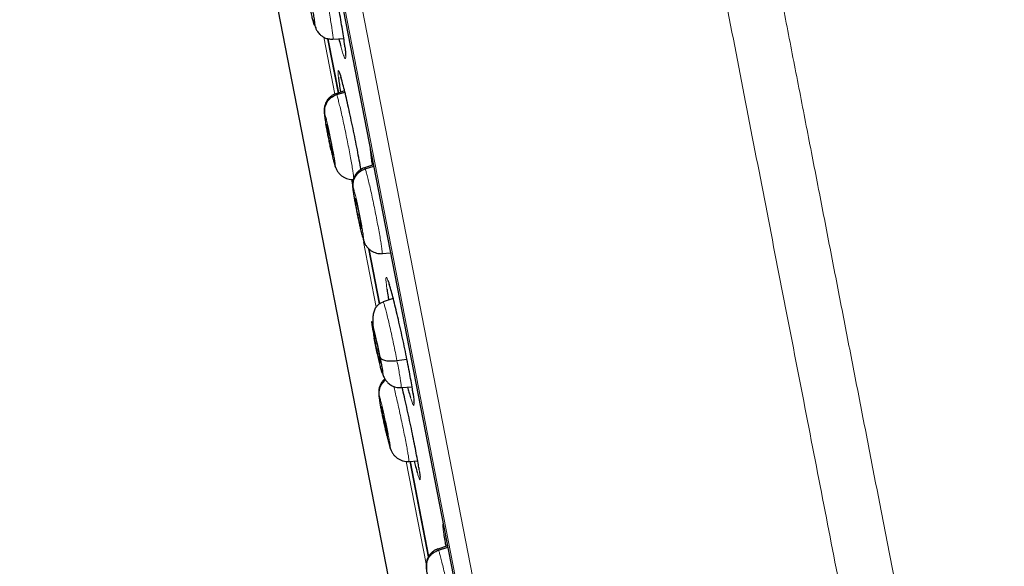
# Model space of a CAD drawing. Header units: millimetres. Extents: x 8 to 2385, y 12 to 2606.
# Tile 92 of 156: x 468 to 496, y 1843 to 1859. Entities that reach past the tile are written whole.
import ezdxf

# ---------------------------------------------------------------- set-up
doc = ezdxf.new("R2010")
doc.units = ezdxf.units.MM

msp = doc.modelspace()

# ---------------------------------------------------------------- linework, layer by layer
at = {"color": 252, "linetype": 'Continuous', "lineweight": 0}
for p, q in [((467.925, 1908.444), (485.857, 1816.19)), ((485.288, 1816.552), (467.532, 1907.895)), ((467.622, 1907.158), (485.095, 1817.27)), ((476.372, 1858.421), (476.693, 1856.769)), ((476.991, 1858.091), (476.987, 1858.124)), ((477.175, 1854.291), (477.205, 1854.134)), ((477.282, 1853.74), (477.287, 1853.715)), ((477.528, 1852.475), (477.896, 1850.58)), ((478.972, 1848.013), (478.966, 1848.052)), ((478.767, 1846.098), (479.347, 1843.118))]:
    msp.add_line(p, q, dxfattribs=at)
at = {"color": 7, "linetype": 'Continuous', "lineweight": 30}
for p, q in [((467.628, 1907.123), (485.087, 1817.304)), ((469.928, 1885.496), (479.194, 1837.828)), ((476.798, 1856.801), (476.491, 1858.378)), ((476.491, 1858.377), (476.798, 1856.802)), ((476.634, 1858.366), (476.951, 1858.388)), ((476.975, 1856.86), (476.726, 1856.779)), ((476.727, 1856.774), (476.729, 1856.78)), ((476.745, 1856.753), (476.982, 1856.829)), ((476.636, 1855.005), (476.63, 1855.016)), ((476.69, 1854.712), (476.712, 1854.638)), ((477.815, 1854.711), (477.551, 1854.625)), ((477.552, 1854.619), (477.554, 1854.626)), ((477.571, 1854.599), (477.822, 1854.68)), ((477.462, 1852.852), (477.456, 1852.862)), ((477.515, 1852.558), (477.541, 1852.473)), ((477.989, 1850.671), (477.678, 1852.274)), ((477.678, 1852.272), (477.989, 1850.671)), ((478.064, 1852.143), (478.061, 1852.136)), ((478.065, 1852.137), (478.312, 1852.154)), ((478.311, 1852.154), (478.315, 1852.14)), ((478.388, 1850.828), (478.094, 1850.732)), ((477.87, 1849.566), (477.9, 1849.573)), ((478.496, 1849.028), (478.785, 1849.071)), ((478.617, 1848.241), (478.934, 1848.264)), ((478.234, 1846.81), (478.229, 1846.82)), ((478.291, 1846.517), (478.312, 1846.453)), ((478.843, 1846.103), (478.841, 1846.095)), ((478.844, 1846.097), (479.098, 1846.114)), ((478.879, 1846.097), (479.416, 1843.33)), ((479.417, 1843.328), (478.879, 1846.094)), ((479.967, 1843.641), (479.685, 1843.549)), ((479.704, 1843.523), (479.973, 1843.609))]:
    msp.add_line(p, q, dxfattribs=at)
at = {"color": 252, "linetype": 'Continuous', "lineweight": 0}
for points, knots in [([(478.116, 1910.611), (478.12, 1910.588), (478.129, 1910.544), (478.199, 1910.183), (478.311, 1909.608), (478.467, 1908.802), (478.667, 1907.775), (478.909, 1906.529), (479.193, 1905.071), (479.516, 1903.41), (479.877, 1901.552), (480.274, 1899.508), (480.706, 1897.287), (481.17, 1894.9), (481.663, 1892.361), (482.184, 1889.681), (482.73, 1886.873), (483.298, 1883.953), (483.885, 1880.934), (484.488, 1877.832), (485.104, 1874.661), (485.73, 1871.439), (486.363, 1868.182), (487, 1864.904), (487.638, 1861.624), (488.273, 1858.358), (488.902, 1855.121), (489.522, 1851.93), (490.131, 1848.801), (490.724, 1845.75), (491.299, 1842.791), (491.853, 1839.941), (492.383, 1837.213), (492.887, 1834.62), (493.362, 1832.177), (493.806, 1829.894), (494.216, 1827.784), (494.59, 1825.857), (494.928, 1824.122), (495.225, 1822.592), (495.485, 1821.256), (495.622, 1820.548), (495.691, 1820.194)], [0, 0, 0, 0, 0.025, 0.05, 0.075, 0.1, 0.125, 0.15, 0.175, 0.2, 0.225, 0.25, 0.275, 0.3, 0.325, 0.35, 0.375, 0.4, 0.425, 0.45, 0.475, 0.5, 0.525, 0.55, 0.575, 0.6, 0.625, 0.65, 0.675, 0.7, 0.725, 0.75, 0.775, 0.8, 0.825, 0.85, 0.875, 0.9, 0.925, 0.95, 0.975, 1, 1, 1, 1]), ([(497.148, 1821.084), (497.11, 1821.28), (497.033, 1821.673), (496.902, 1822.347), (496.76, 1823.078), (496.605, 1823.874), (496.44, 1824.726), (496.264, 1825.632), (496.078, 1826.589), (495.881, 1827.602), (495.672, 1828.676), (495.452, 1829.811), (495.22, 1831.006), (494.978, 1832.252), (494.726, 1833.547), (494.466, 1834.882), (494.2, 1836.253), (493.927, 1837.658), (493.646, 1839.102), (493.356, 1840.592), (493.058, 1842.127), (492.751, 1843.706), (492.438, 1845.317), (492.119, 1846.958), (491.796, 1848.616), (491.471, 1850.289), (491.144, 1851.974), (490.813, 1853.678), (490.476, 1855.409), (490.135, 1857.165), (489.789, 1858.943), (489.442, 1860.729), (489.094, 1862.521), (488.747, 1864.304), (488.403, 1866.076), (488.061, 1867.833), (487.721, 1869.583), (487.381, 1871.334), (487.041, 1873.082), (486.702, 1874.825), (486.366, 1876.551), (486.035, 1878.256), (485.71, 1879.929), (485.391, 1881.567), (485.08, 1883.169), (484.774, 1884.743), (484.472, 1886.296), (484.175, 1887.825), (483.883, 1889.327), (483.599, 1890.789), (483.323, 1892.21), (483.056, 1893.579), (482.801, 1894.894), (482.556, 1896.155), (482.32, 1897.368), (482.093, 1898.538), (481.874, 1899.663), (481.665, 1900.739), (481.467, 1901.759), (481.28, 1902.719), (481.106, 1903.614), (480.945, 1904.443), (480.796, 1905.206), (480.66, 1905.907), (480.536, 1906.547), (480.423, 1907.125), (480.323, 1907.639), (480.237, 1908.086), (480.163, 1908.464), (480.103, 1908.772), (480.057, 1909.01), (480.024, 1909.179), (480.004, 1909.285), (480.001, 1909.298), (480, 1909.305)], [0, 0, 0, 0, 0.013945, 0.02789, 0.041835, 0.055781, 0.069728, 0.083426, 0.097126, 0.110826, 0.124528, 0.138481, 0.152437, 0.166395, 0.180356, 0.194319, 0.208035, 0.221754, 0.235476, 0.249202, 0.263181, 0.277165, 0.291153, 0.305146, 0.319147, 0.332905, 0.346672, 0.360448, 0.374234, 0.388281, 0.402337, 0.416398, 0.430461, 0.444524, 0.458331, 0.472132, 0.485923, 0.499702, 0.513718, 0.527724, 0.541722, 0.555714, 0.569704, 0.583443, 0.597184, 0.610928, 0.624677, 0.638684, 0.652696, 0.666713, 0.680732, 0.694752, 0.708523, 0.722296, 0.73607, 0.749845, 0.763872, 0.777899, 0.791927, 0.805955, 0.819984, 0.833763, 0.847543, 0.861323, 0.875104, 0.88909, 0.903078, 0.917066, 0.931055, 0.945045, 0.958784, 0.972523, 0.986262, 1, 1, 1, 1]), ([(476.455, 1859.534), (476.47, 1859.453), (476.502, 1859.29), (476.543, 1859.06), (476.579, 1858.85), (476.608, 1858.669), (476.628, 1858.525), (476.639, 1858.425), (476.641, 1858.371), (476.635, 1858.371), (476.633, 1858.371)], [0, 0, 0, 0, 0.13071, 0.261241, 0.391828, 0.522369, 0.652893, 0.783308, 0.913653, 1, 1, 1, 1]), ([(476.865, 1858.158), (476.879, 1858.109), (476.909, 1858.001), (476.946, 1857.889), (476.977, 1857.816), (476.998, 1857.796), (477.008, 1857.83), (477.007, 1857.904), (477.001, 1857.995), (476.994, 1858.059), (476.991, 1858.091)], [0, 0, 0, 0, 0.117102, 0.25926, 0.401593, 0.543926, 0.686356, 0.828784, 0.914392, 1, 1, 1, 1]), ([(476.868, 1857.265), (476.865, 1857.274), (476.848, 1857.336), (476.824, 1857.402), (476.799, 1857.459), (476.785, 1857.457), (476.782, 1857.411), (476.786, 1857.34), (476.792, 1857.285), (476.795, 1857.257)], [0, 0, 0, 0, 0.034215, 0.218064, 0.401913, 0.585835, 0.769757, 0.884879, 1, 1, 1, 1]), ([(476.729, 1856.78), (476.729, 1856.782), (476.731, 1856.79), (476.739, 1856.77), (476.745, 1856.753)], [0, 0, 0, 0, 0.140876, 1, 1, 1, 1]), ([(476.745, 1856.753), (476.753, 1856.731), (476.767, 1856.687), (476.801, 1856.562), (476.84, 1856.402), (476.885, 1856.209), (476.934, 1855.989), (476.984, 1855.752), (477.035, 1855.506), (477.083, 1855.262), (477.128, 1855.028), (477.167, 1854.813), (477.199, 1854.626), (477.222, 1854.476), (477.236, 1854.371), (477.238, 1854.337), (477.238, 1854.323)], [0, 0, 0, 0, 0.072876, 0.145658, 0.218469, 0.291254, 0.36403, 0.436744, 0.509419, 0.582191, 0.654964, 0.727639, 0.800352, 0.873128, 0.945913, 1, 1, 1, 1]), ([(476.428, 1855.919), (476.425, 1855.938), (476.418, 1855.978), (476.41, 1856.026), (476.405, 1856.063), (476.398, 1856.11), (476.391, 1856.161), (476.389, 1856.201), (476.392, 1856.215), (476.399, 1856.197), (476.402, 1856.189)], [0, 0, 0, 0, 0.087507, 0.183947, 0.252951, 0.301244, 0.475847, 0.650503, 0.825038, 1, 1, 1, 1]), ([(476.402, 1856.189), (476.409, 1856.17), (476.421, 1856.131), (476.451, 1856.013), (476.487, 1855.861), (476.527, 1855.68), (476.568, 1855.483), (476.608, 1855.284), (476.643, 1855.096), (476.672, 1854.933), (476.693, 1854.804), (476.703, 1854.721), (476.703, 1854.684), (476.694, 1854.703), (476.69, 1854.712)], [0, 0, 0, 0, 0.083335, 0.166666, 0.249998, 0.333328, 0.416663, 0.5, 0.583334, 0.666672, 0.750002, 0.833334, 0.916665, 1, 1, 1, 1]), ([(476.69, 1854.712), (476.685, 1854.726), (476.676, 1854.752), (476.656, 1854.828), (476.632, 1854.925), (476.606, 1855.037), (476.587, 1855.123), (476.578, 1855.163)], [0, 0, 0, 0, 0.204945, 0.409201, 0.613382, 0.817343, 1, 1, 1, 1]), ([(477.714, 1855.231), (477.714, 1855.228), (477.715, 1855.205), (477.721, 1855.127), (477.734, 1854.999), (477.752, 1854.87), (477.76, 1854.812)], [0, 0, 0, 0, 0.049851, 0.294919, 0.684419, 1, 1, 1, 1]), ([(477.554, 1854.626), (477.554, 1854.628), (477.557, 1854.636), (477.565, 1854.616), (477.571, 1854.599)], [0, 0, 0, 0, 0.141629, 1, 1, 1, 1]), ([(477.571, 1854.599), (477.579, 1854.577), (477.595, 1854.533), (477.629, 1854.409), (477.669, 1854.249), (477.714, 1854.055), (477.764, 1853.836), (477.814, 1853.599), (477.865, 1853.353), (477.913, 1853.109), (477.958, 1852.875), (477.997, 1852.66), (478.028, 1852.473), (478.051, 1852.321), (478.064, 1852.213), (478.069, 1852.151), (478.065, 1852.145), (478.064, 1852.143)], [0, 0, 0, 0, 0.069098, 0.138106, 0.207143, 0.276154, 0.345157, 0.4141, 0.483008, 0.552007, 0.621006, 0.689914, 0.758857, 0.82786, 0.896871, 0.965908, 1, 1, 1, 1]), ([(477.515, 1852.558), (477.512, 1852.568), (477.505, 1852.587), (477.487, 1852.649), (477.461, 1852.749), (477.428, 1852.891), (477.395, 1853.036), (477.367, 1853.17), (477.345, 1853.271), (477.331, 1853.342), (477.322, 1853.387), (477.315, 1853.426), (477.309, 1853.456), (477.302, 1853.492), (477.291, 1853.546), (477.278, 1853.618), (477.263, 1853.699), (477.253, 1853.76), (477.245, 1853.807), (477.239, 1853.841), (477.234, 1853.874), (477.229, 1853.906), (477.223, 1853.953), (477.216, 1854.006), (477.214, 1854.046), (477.217, 1854.06), (477.225, 1854.044), (477.229, 1854.035)], [0, 0, 0, 0, 0.048264, 0.094129, 0.178967, 0.254907, 0.321883, 0.379913, 0.428923, 0.450069, 0.468978, 0.485656, 0.500099, 0.507909, 0.532219, 0.571647, 0.606319, 0.647628, 0.666003, 0.685426, 0.705895, 0.727419, 0.750009, 0.811373, 0.87348, 0.936292, 1, 1, 1, 1]), ([(477.229, 1854.035), (477.235, 1854.016), (477.248, 1853.977), (477.279, 1853.86), (477.315, 1853.707), (477.356, 1853.526), (477.397, 1853.329), (477.437, 1853.13), (477.472, 1852.943), (477.501, 1852.779), (477.52, 1852.651), (477.53, 1852.567), (477.529, 1852.53), (477.52, 1852.549), (477.515, 1852.558)], [0, 0, 0, 0, 0.083335, 0.166666, 0.249998, 0.333328, 0.416666, 0.5, 0.583337, 0.666671, 0.750002, 0.833334, 0.916665, 1, 1, 1, 1]), ([(478.274, 1851.237), (478.269, 1851.252), (478.249, 1851.319), (478.223, 1851.39), (478.195, 1851.446), (478.179, 1851.445), (478.175, 1851.4), (478.179, 1851.328), (478.188, 1851.242), (478.199, 1851.156), (478.206, 1851.106)], [0, 0, 0, 0, 0.043375, 0.199765, 0.356154, 0.512568, 0.668982, 0.766921, 0.864861, 1, 1, 1, 1]), ([(478.095, 1850.732), (478.095, 1850.732), (478.096, 1850.741), (478.108, 1850.714), (478.13, 1850.651), (478.162, 1850.538), (478.201, 1850.387), (478.246, 1850.2), (478.296, 1849.985), (478.347, 1849.751), (478.399, 1849.507), (478.45, 1849.261), (478.481, 1849.106), (478.496, 1849.028)], [0, 0, 0, 0, 0.0002256, 0.1000823, 0.2000703, 0.3000581, 0.3999144, 0.4998237, 0.5998173, 0.6998239, 0.7998657, 0.8998641, 1, 1, 1, 1]), ([(477.835, 1849.68), (477.823, 1849.74), (477.801, 1849.859), (477.776, 1850.001), (477.762, 1850.104), (477.758, 1850.158), (477.765, 1850.161), (477.782, 1850.113), (477.809, 1850.016), (477.844, 1849.877), (477.883, 1849.706), (477.926, 1849.514), (477.968, 1849.314), (477.993, 1849.187), (478.005, 1849.124)], [0, 0, 0, 0, 0.0833363, 0.1666704, 0.2500049, 0.3333393, 0.4166734, 0.5000029, 0.5833358, 0.6666684, 0.7500026, 0.8333373, 0.9166672, 1, 1, 1, 1]), ([(478.496, 1849.028), (478.51, 1848.954), (478.539, 1848.805), (478.573, 1848.614), (478.599, 1848.455), (478.616, 1848.335), (478.622, 1848.264), (478.622, 1848.234), (478.617, 1848.242), (478.617, 1848.242)], [0, 0, 0, 0, 0.165772, 0.331316, 0.496932, 0.662489, 0.828025, 0.993422, 1, 1, 1, 1]), ([(478.401, 1848.28), (478.407, 1848.254), (478.427, 1848.175), (478.467, 1848.009), (478.517, 1847.791), (478.57, 1847.554), (478.623, 1847.309), (478.674, 1847.065), (478.721, 1846.832), (478.763, 1846.617), (478.798, 1846.431), (478.824, 1846.279), (478.84, 1846.171), (478.846, 1846.11), (478.844, 1846.105), (478.843, 1846.103)], [0, 0, 0, 0, 0.043372, 0.126653, 0.209923, 0.293123, 0.37628, 0.459547, 0.542812, 0.625966, 0.709164, 0.792435, 0.875715, 0.959027, 1, 1, 1, 1]), ([(477.999, 1847.835), (477.997, 1847.847), (477.993, 1847.867), (477.986, 1847.912), (477.978, 1847.963), (477.975, 1848.003), (477.977, 1848.016), (477.984, 1847.999), (477.987, 1847.991)], [0, 0, 0, 0, 0.079505, 0.138969, 0.35412, 0.569338, 0.784407, 1, 1, 1, 1]), ([(477.987, 1847.991), (477.993, 1847.971), (478.006, 1847.932), (478.036, 1847.815), (478.073, 1847.663), (478.115, 1847.482), (478.158, 1847.285), (478.2, 1847.087), (478.237, 1846.9), (478.268, 1846.737), (478.291, 1846.609), (478.303, 1846.526), (478.304, 1846.489), (478.296, 1846.508), (478.291, 1846.517)], [0, 0, 0, 0, 0.083335, 0.166666, 0.249999, 0.333329, 0.416664, 0.500001, 0.583335, 0.666673, 0.750003, 0.833335, 0.916665, 1, 1, 1, 1]), ([(478.894, 1847.942), (478.908, 1847.898), (478.937, 1847.809), (478.967, 1847.739), (478.987, 1847.717), (478.996, 1847.751), (478.993, 1847.825), (478.985, 1847.916), (478.976, 1847.981), (478.972, 1848.013)], [0, 0, 0, 0, 0.160824, 0.321765, 0.482705, 0.643627, 0.804548, 0.902274, 1, 1, 1, 1]), ([(478.291, 1846.517), (478.287, 1846.53), (478.278, 1846.557), (478.258, 1846.633), (478.233, 1846.729), (478.214, 1846.809), (478.205, 1846.849)], [0, 0, 0, 0, 0.250748, 0.500647, 0.750455, 1, 1, 1, 1]), ([(479.089, 1845.765), (479.101, 1845.726), (479.126, 1845.643), (479.152, 1845.577), (479.169, 1845.556), (479.174, 1845.589), (479.169, 1845.663), (479.157, 1845.755), (479.147, 1845.82), (479.142, 1845.852)], [0, 0, 0, 0, 0.143528, 0.307486, 0.471443, 0.635338, 0.799233, 0.899617, 1, 1, 1, 1]), ([(479.841, 1844.292), (479.839, 1844.293), (479.83, 1844.296), (479.829, 1844.255), (479.832, 1844.185), (479.841, 1844.098), (479.853, 1844.011), (479.861, 1843.961)], [0, 0, 0, 0, 0.102414, 0.388844, 0.568176, 0.747507, 1, 1, 1, 1]), ([(479.688, 1843.55), (479.688, 1843.551), (479.689, 1843.56), (479.697, 1843.54), (479.704, 1843.523)], [0, 0, 0, 0, 0.140177, 1, 1, 1, 1]), ([(479.704, 1843.523), (479.711, 1843.501), (479.727, 1843.457), (479.761, 1843.332), (479.802, 1843.172), (479.849, 1842.979), (479.9, 1842.76), (479.954, 1842.523), (480.007, 1842.279), (480.058, 1842.035), (480.105, 1841.802), (480.147, 1841.587), (480.182, 1841.401), (480.208, 1841.249), (480.223, 1841.141), (480.229, 1841.08), (480.226, 1841.074), (480.225, 1841.072)], [0, 0, 0, 0, 0.069104, 0.138118, 0.20716, 0.276178, 0.345188, 0.414138, 0.483053, 0.55206, 0.621064, 0.689977, 0.758926, 0.827935, 0.896953, 0.965996, 1, 1, 1, 1])]:
    msp.add_open_spline(points, degree=3, knots=knots, dxfattribs=at)
at = {"color": 7, "linetype": 'Continuous', "lineweight": 30}
for points, knots in [([(476.987, 1858.124), (476.982, 1858.161), (476.971, 1858.258), (476.942, 1858.456), (476.901, 1858.712), (476.852, 1858.997), (476.797, 1859.299), (476.737, 1859.613), (476.674, 1859.928), (476.61, 1860.235), (476.546, 1860.526), (476.484, 1860.794), (476.426, 1861.028), (476.378, 1861.21), (476.353, 1861.292), (476.343, 1861.327)], [0, 0, 0, 0, 0.050766, 0.131934, 0.213103, 0.294164, 0.375226, 0.456199, 0.537172, 0.618113, 0.699054, 0.780034, 0.861014, 0.942087, 1, 1, 1, 1]), ([(475.993, 1859.48), (476.005, 1859.415), (476.03, 1859.283), (476.062, 1859.104), (476.087, 1858.953), (476.102, 1858.841), (476.107, 1858.776), (476.101, 1858.763), (476.085, 1858.801), (476.061, 1858.889), (476.029, 1859.02), (475.991, 1859.186), (475.951, 1859.375), (475.925, 1859.508), (475.912, 1859.574)], [0, 0, 0, 0, 0.083333, 0.166663, 0.249997, 0.333332, 0.416664, 0.499997, 0.583327, 0.666661, 0.749995, 0.83333, 0.916664, 1, 1, 1, 1]), ([(476.103, 1858.78), (476.104, 1858.776), (476.114, 1858.742), (476.13, 1858.699), (476.152, 1858.647), (476.171, 1858.608), (476.202, 1858.561), (476.247, 1858.508), (476.31, 1858.454), (476.396, 1858.404), (476.507, 1858.368), (476.59, 1858.367), (476.635, 1858.367)], [0, 0, 0, 0, 0.0219152, 0.1635693, 0.2564623, 0.3394345, 0.4231655, 0.5136914, 0.6146016, 0.7282825, 0.8564101, 1, 1, 1, 1]), ([(476.808, 1858.378), (476.825, 1858.31), (476.846, 1858.227), (476.863, 1858.168), (476.865, 1858.158)], [0, 0, 0, 0, 0.836309, 1, 1, 1, 1]), ([(476.984, 1858.138), (476.987, 1858.109), (476.994, 1858.052), (476.999, 1857.992), (477.001, 1857.963), (477.002, 1857.952)], [0, 0, 0, 0, 0.381105, 0.762716, 1, 1, 1, 1]), ([(477.002, 1857.952), (477.002, 1857.944), (477.003, 1857.923), (477.003, 1857.904), (477.002, 1857.894), (477.003, 1857.895), (477.003, 1857.896)], [0, 0, 0, 0, 0.266259, 0.644556, 0.954756, 1, 1, 1, 1]), ([(476.827, 1857.383), (476.827, 1857.382), (476.828, 1857.381), (476.834, 1857.365), (476.845, 1857.335), (476.857, 1857.297), (476.867, 1857.264), (476.871, 1857.25)], [0, 0, 0, 0, 0.140048, 0.331974, 0.563064, 0.824781, 1, 1, 1, 1]), ([(476.795, 1857.257), (476.802, 1857.205), (476.815, 1857.101), (476.838, 1856.948), (476.856, 1856.845), (476.859, 1856.823)], [0, 0, 0, 0, 0.441656, 0.883309, 1, 1, 1, 1]), ([(477.45, 1854.581), (477.446, 1854.601), (477.428, 1854.706), (477.388, 1854.923), (477.331, 1855.224), (477.268, 1855.537), (477.203, 1855.852), (477.137, 1856.159), (477.072, 1856.45), (477.01, 1856.717), (476.953, 1856.951), (476.904, 1857.139), (476.879, 1857.226), (476.868, 1857.265)], [0, 0, 0, 0, 0.024177, 0.123616, 0.223055, 0.322436, 0.421817, 0.521199, 0.620582, 0.720025, 0.819468, 0.919004, 1, 1, 1, 1]), ([(476.728, 1856.784), (476.704, 1856.775), (476.656, 1856.757), (476.587, 1856.715), (476.522, 1856.659), (476.466, 1856.59), (476.429, 1856.522), (476.407, 1856.462), (476.394, 1856.417), (476.386, 1856.374), (476.381, 1856.332), (476.379, 1856.291), (476.381, 1856.242), (476.387, 1856.181), (476.399, 1856.091), (476.414, 1856), (476.425, 1855.934), (476.428, 1855.92)], [0, 0, 0, 0, 0.059946, 0.120728, 0.18425, 0.253595, 0.325773, 0.361236, 0.396798, 0.434351, 0.47668, 0.526814, 0.587591, 0.689698, 0.816722, 0.959941, 1, 1, 1, 1]), ([(476.402, 1856.189), (476.398, 1856.248), (476.389, 1856.367), (476.457, 1856.538), (476.577, 1856.679), (476.689, 1856.728), (476.745, 1856.753)], [0, 0, 0, 0, 0.249179, 0.499761, 0.750126, 1, 1, 1, 1]), ([(476.578, 1855.163), (476.577, 1855.167), (476.566, 1855.216), (476.544, 1855.32), (476.514, 1855.468), (476.484, 1855.617), (476.461, 1855.739), (476.447, 1855.814), (476.44, 1855.85), (476.437, 1855.868), (476.435, 1855.88), (476.433, 1855.889), (476.431, 1855.9), (476.43, 1855.911), (476.428, 1855.919)], [0, 0, 0, 0, 0.0191518, 0.2045277, 0.3905313, 0.5766425, 0.7627426, 0.8668369, 0.8940953, 0.921343, 0.9485781, 0.9504662, 0.9639118, 1, 1, 1, 1]), ([(476.63, 1855.016), (476.628, 1855.024), (476.622, 1855.04), (476.606, 1855.1), (476.586, 1855.187), (476.562, 1855.29), (476.545, 1855.374), (476.527, 1855.461), (476.509, 1855.548), (476.494, 1855.631), (476.48, 1855.707), (476.469, 1855.773), (476.457, 1855.845), (476.455, 1855.871), (476.454, 1855.888)], [0, 0, 0, 0, 0.071661, 0.143173, 0.286063, 0.35766, 0.428939, 0.500184, 0.571586, 0.642989, 0.714234, 0.785513, 0.85711, 1, 1, 1, 1]), ([(476.455, 1855.892), (476.455, 1855.894), (476.456, 1855.899), (476.459, 1855.891), (476.461, 1855.885)], [0, 0, 0, 0, 0.333872, 1, 1, 1, 1]), ([(476.461, 1855.885), (476.464, 1855.877), (476.469, 1855.861), (476.485, 1855.801), (476.511, 1855.694), (476.547, 1855.529), (476.583, 1855.351), (476.613, 1855.188), (476.632, 1855.069), (476.639, 1855.015), (476.637, 1855.01), (476.636, 1855.009)], [0, 0, 0, 0, 0.069298, 0.138452, 0.276633, 0.414143, 0.551412, 0.688682, 0.826192, 0.964372, 1, 1, 1, 1]), ([(476.579, 1855.155), (476.586, 1855.125), (476.601, 1855.055), (476.625, 1854.952), (476.65, 1854.849), (476.673, 1854.759), (476.695, 1854.683), (476.706, 1854.652), (476.712, 1854.635)], [0, 0, 0, 0, 0.1236532, 0.2937906, 0.4661643, 0.6411104, 0.8188643, 1, 1, 1, 1]), ([(477.76, 1854.812), (477.762, 1854.799), (477.766, 1854.767), (477.773, 1854.725), (477.777, 1854.699)], [0, 0, 0, 0, 0.383089, 1, 1, 1, 1]), ([(476.708, 1854.647), (476.72, 1854.618), (476.743, 1854.561), (476.792, 1854.489), (476.85, 1854.426), (476.917, 1854.374), (476.991, 1854.332), (477.096, 1854.291), (477.18, 1854.288), (477.235, 1854.286)], [0, 0, 0, 0, 0.144292, 0.286514, 0.41942, 0.541854, 0.6581, 0.771982, 1, 1, 1, 1]), ([(477.553, 1854.63), (477.529, 1854.621), (477.481, 1854.603), (477.413, 1854.561), (477.347, 1854.505), (477.291, 1854.436), (477.255, 1854.369), (477.232, 1854.31), (477.22, 1854.265), (477.211, 1854.221), (477.206, 1854.179), (477.205, 1854.138), (477.206, 1854.089), (477.212, 1854.025), (477.224, 1853.934), (477.243, 1853.815), (477.266, 1853.683), (477.29, 1853.553), (477.31, 1853.449), (477.321, 1853.39), (477.324, 1853.377)], [0, 0, 0, 0, 0.04544, 0.09144, 0.139347, 0.191431, 0.245605, 0.272282, 0.299137, 0.327646, 0.359943, 0.398312, 0.44488, 0.523062, 0.619682, 0.728061, 0.812729, 0.896344, 0.977024, 1, 1, 1, 1]), ([(477.229, 1854.035), (477.224, 1854.094), (477.215, 1854.213), (477.283, 1854.384), (477.403, 1854.525), (477.515, 1854.574), (477.571, 1854.599)], [0, 0, 0, 0, 0.249088, 0.499718, 0.750149, 1, 1, 1, 1]), ([(477.456, 1852.862), (477.454, 1852.87), (477.448, 1852.886), (477.432, 1852.946), (477.411, 1853.032), (477.387, 1853.136), (477.369, 1853.22), (477.351, 1853.307), (477.334, 1853.394), (477.318, 1853.477), (477.304, 1853.553), (477.294, 1853.618), (477.283, 1853.691), (477.281, 1853.717), (477.28, 1853.734)], [0, 0, 0, 0, 0.071661, 0.143174, 0.286067, 0.357663, 0.42894, 0.500185, 0.571587, 0.642989, 0.714234, 0.785511, 0.857108, 1, 1, 1, 1]), ([(477.281, 1853.738), (477.281, 1853.74), (477.282, 1853.745), (477.285, 1853.737), (477.287, 1853.731)], [0, 0, 0, 0, 0.334271, 1, 1, 1, 1]), ([(477.287, 1853.731), (477.29, 1853.723), (477.296, 1853.708), (477.312, 1853.647), (477.338, 1853.54), (477.375, 1853.375), (477.41, 1853.198), (477.441, 1853.035), (477.459, 1852.916), (477.465, 1852.861), (477.463, 1852.856), (477.463, 1852.855)], [0, 0, 0, 0, 0.069295, 0.138446, 0.276621, 0.414122, 0.551382, 0.688643, 0.826144, 0.964318, 1, 1, 1, 1]), ([(477.324, 1853.377), (477.33, 1853.345), (477.345, 1853.27), (477.37, 1853.152), (477.397, 1853.025), (477.424, 1852.904), (477.451, 1852.791), (477.476, 1852.688), (477.5, 1852.598), (477.522, 1852.523), (477.534, 1852.49), (477.54, 1852.474)], [0, 0, 0, 0, 0.081447, 0.194539, 0.306649, 0.418837, 0.531852, 0.646212, 0.762173, 0.879952, 1, 1, 1, 1]), ([(477.536, 1852.487), (477.548, 1852.458), (477.572, 1852.402), (477.621, 1852.331), (477.679, 1852.27), (477.746, 1852.218), (477.82, 1852.177), (477.924, 1852.137), (478.007, 1852.134), (478.062, 1852.132)], [0, 0, 0, 0, 0.14453, 0.28684, 0.41966, 0.542158, 0.658504, 0.772379, 1, 1, 1, 1]), ([(478.226, 1851.367), (478.226, 1851.367), (478.225, 1851.368), (478.229, 1851.362), (478.235, 1851.346), (478.248, 1851.314), (478.262, 1851.274), (478.273, 1851.238), (478.278, 1851.223)], [0, 0, 0, 0, 0.003833, 0.154997, 0.343017, 0.566764, 0.818075, 1, 1, 1, 1]), ([(478.206, 1851.106), (478.207, 1851.099), (478.215, 1851.038), (478.232, 1850.93), (478.252, 1850.817), (478.257, 1850.785)], [0, 0, 0, 0, 0.087817, 0.746323, 1, 1, 1, 1]), ([(478.966, 1848.052), (478.962, 1848.086), (478.948, 1848.18), (478.916, 1848.374), (478.871, 1848.628), (478.817, 1848.911), (478.757, 1849.213), (478.692, 1849.525), (478.624, 1849.839), (478.555, 1850.145), (478.487, 1850.436), (478.421, 1850.703), (478.361, 1850.937), (478.31, 1851.12), (478.285, 1851.203), (478.274, 1851.237)], [0, 0, 0, 0, 0.046952, 0.128293, 0.209634, 0.290883, 0.372132, 0.453345, 0.534557, 0.615803, 0.69705, 0.778386, 0.859723, 0.941167, 1, 1, 1, 1]), ([(478.095, 1850.727), (478.061, 1850.712), (477.988, 1850.682), (477.909, 1850.611), (477.849, 1850.521), (477.81, 1850.406), (477.791, 1850.268), (477.79, 1850.107), (477.804, 1849.923), (477.824, 1849.787), (477.834, 1849.718)], [0, 0, 0, 0, 0.094346, 0.197345, 0.310016, 0.432303, 0.563452, 0.702266, 0.847754, 1, 1, 1, 1]), ([(477.87, 1849.566), (477.865, 1849.592), (477.855, 1849.645), (477.839, 1849.735), (477.829, 1849.801), (477.825, 1849.838), (477.826, 1849.849), (477.831, 1849.841), (477.839, 1849.817), (477.851, 1849.777), (477.865, 1849.723), (477.881, 1849.656), (477.904, 1849.554), (477.93, 1849.438), (477.954, 1849.321), (477.965, 1849.266), (477.97, 1849.238)], [0, 0, 0, 0, 0.062684, 0.125227, 0.250206, 0.312843, 0.375206, 0.437536, 0.5, 0.562463, 0.624793, 0.687156, 0.749793, 0.874773, 0.937316, 1, 1, 1, 1]), ([(478.005, 1849.124), (478.017, 1849.065), (478.039, 1848.946), (478.064, 1848.803), (478.079, 1848.701), (478.083, 1848.646), (478.076, 1848.643), (478.058, 1848.692), (478.031, 1848.788), (477.997, 1848.927), (477.957, 1849.098), (477.915, 1849.29), (477.872, 1849.491), (477.847, 1849.617), (477.835, 1849.68)], [0, 0, 0, 0, 0.0833328, 0.1666627, 0.2499974, 0.3333316, 0.4166642, 0.4999971, 0.5833266, 0.6666608, 0.7499952, 0.8333296, 0.9166637, 1, 1, 1, 1]), ([(477.97, 1849.238), (477.975, 1849.212), (477.985, 1849.159), (478.001, 1849.07), (478.011, 1849.003), (478.015, 1848.966), (478.014, 1848.956), (478.009, 1848.963), (478.001, 1848.987), (477.989, 1849.027), (477.975, 1849.081), (477.959, 1849.148), (477.936, 1849.25), (477.91, 1849.366), (477.886, 1849.483), (477.875, 1849.538), (477.87, 1849.566)], [0, 0, 0, 0, 0.062684, 0.1252268, 0.250207, 0.3128441, 0.3752073, 0.4375373, 0.5000007, 0.5624641, 0.6247941, 0.6871573, 0.7497941, 0.8747735, 0.9373159, 1, 1, 1, 1]), ([(478.005, 1849.124), (478.019, 1849.103), (478.046, 1849.062), (478.161, 1849.024), (478.315, 1849.009), (478.436, 1849.022), (478.496, 1849.028)], [0, 0, 0, 0, 0.248375, 0.4994341, 0.7505368, 1, 1, 1, 1]), ([(478.148, 1848.495), (478.134, 1848.484), (478.096, 1848.453), (478.047, 1848.39), (478.01, 1848.321), (477.989, 1848.261), (477.977, 1848.216), (477.969, 1848.172), (477.965, 1848.131), (477.964, 1848.09), (477.967, 1848.043), (477.974, 1847.982), (477.983, 1847.923), (477.992, 1847.871), (477.995, 1847.857)], [0, 0, 0, 0, 0.057843, 0.155297, 0.256835, 0.306609, 0.356316, 0.408494, 0.466967, 0.535954, 0.619433, 0.759648, 0.935273, 1, 1, 1, 1]), ([(477.987, 1847.991), (477.982, 1848.049), (477.972, 1848.168), (478.036, 1848.341), (478.122, 1848.426), (478.164, 1848.468)], [0, 0, 0, 0, 0.333412, 0.667617, 1, 1, 1, 1]), ([(478.076, 1848.652), (478.076, 1848.652), (478.08, 1848.635), (478.094, 1848.598), (478.123, 1848.532), (478.169, 1848.457), (478.236, 1848.377), (478.332, 1848.303), (478.462, 1848.245), (478.563, 1848.242), (478.617, 1848.241)], [0, 0, 0, 0, 0.0024728, 0.1027488, 0.2090181, 0.3284018, 0.4654296, 0.6224622, 0.8006976, 1, 1, 1, 1]), ([(479.142, 1845.852), (479.135, 1845.898), (479.118, 1846.003), (479.081, 1846.21), (479.033, 1846.465), (478.977, 1846.747), (478.915, 1847.048), (478.849, 1847.361), (478.78, 1847.674), (478.712, 1847.973), (478.669, 1848.156), (478.648, 1848.244)], [0, 0, 0, 0, 0.089299, 0.204362, 0.319424, 0.434415, 0.549406, 0.664393, 0.77938, 0.894433, 1, 1, 1, 1]), ([(478.806, 1848.255), (478.819, 1848.205), (478.851, 1848.082), (478.878, 1847.994), (478.894, 1847.942)], [0, 0, 0, 0, 0.404193, 1, 1, 1, 1]), ([(478.964, 1848.066), (478.966, 1848.053), (478.972, 1848.009), (478.979, 1847.948), (478.985, 1847.898), (478.987, 1847.876), (478.987, 1847.871)], [0, 0, 0, 0, 0.151032, 0.525749, 0.891565, 1, 1, 1, 1]), ([(478.987, 1847.871), (478.988, 1847.862), (478.989, 1847.842), (478.99, 1847.822), (478.989, 1847.811), (478.989, 1847.813), (478.989, 1847.814)], [0, 0, 0, 0, 0.263434, 0.640439, 0.948521, 1, 1, 1, 1]), ([(478.205, 1846.849), (478.195, 1846.892), (478.175, 1846.979), (478.142, 1847.123), (478.11, 1847.271), (478.079, 1847.42), (478.054, 1847.542), (478.039, 1847.617), (478.032, 1847.653), (478.029, 1847.671), (478.027, 1847.683), (478.025, 1847.692), (478.023, 1847.703), (478.017, 1847.733), (478.009, 1847.78), (478.002, 1847.817), (477.999, 1847.835), (477.999, 1847.835)], [0, 0, 0, 0, 0.135328, 0.271027, 0.407181, 0.543411, 0.679635, 0.755833, 0.775787, 0.795733, 0.815669, 0.817052, 0.826894, 0.853311, 0.921421, 0.996505, 1, 1, 1, 1]), ([(478.229, 1846.82), (478.226, 1846.828), (478.221, 1846.844), (478.205, 1846.904), (478.183, 1846.991), (478.159, 1847.094), (478.141, 1847.178), (478.122, 1847.265), (478.104, 1847.351), (478.087, 1847.434), (478.072, 1847.51), (478.06, 1847.575), (478.048, 1847.648), (478.045, 1847.673), (478.043, 1847.69)], [0, 0, 0, 0, 0.0716614, 0.1431719, 0.2860601, 0.3576587, 0.4289412, 0.5001903, 0.5715945, 0.6429956, 0.7142379, 0.7855148, 0.8571113, 1, 1, 1, 1]), ([(478.044, 1847.694), (478.044, 1847.696), (478.044, 1847.701), (478.047, 1847.693), (478.05, 1847.688)], [0, 0, 0, 0, 0.333361, 1, 1, 1, 1]), ([(478.05, 1847.688), (478.052, 1847.68), (478.057, 1847.664), (478.074, 1847.603), (478.095, 1847.517), (478.119, 1847.414), (478.137, 1847.33), (478.156, 1847.243), (478.174, 1847.156), (478.191, 1847.073), (478.206, 1846.998), (478.218, 1846.932), (478.23, 1846.862), (478.236, 1846.819), (478.235, 1846.814), (478.234, 1846.813)], [0, 0, 0, 0, 0.069119, 0.138093, 0.275912, 0.344971, 0.413725, 0.482447, 0.551318, 0.620186, 0.688901, 0.75765, 0.826707, 0.964527, 1, 1, 1, 1]), ([(478.204, 1846.85), (478.211, 1846.822), (478.227, 1846.755), (478.25, 1846.662), (478.273, 1846.572), (478.295, 1846.497), (478.305, 1846.466), (478.311, 1846.45)], [0, 0, 0, 0, 0.149936, 0.357629, 0.568351, 0.78227, 1, 1, 1, 1]), ([(478.307, 1846.461), (478.319, 1846.431), (478.343, 1846.373), (478.392, 1846.299), (478.45, 1846.236), (478.518, 1846.182), (478.594, 1846.139), (478.701, 1846.097), (478.785, 1846.094), (478.842, 1846.092)], [0, 0, 0, 0, 0.14379, 0.285805, 0.418829, 0.54127, 0.657509, 0.771512, 1, 1, 1, 1]), ([(478.996, 1846.107), (479.01, 1846.053), (479.042, 1845.927), (479.073, 1845.815), (479.087, 1845.77), (479.089, 1845.765)], [0, 0, 0, 0, 0.398866, 0.933502, 1, 1, 1, 1]), ([(479.15, 1845.799), (479.153, 1845.775), (479.158, 1845.739), (479.163, 1845.702), (479.166, 1845.673), (479.167, 1845.651), (479.167, 1845.638), (479.167, 1845.639), (479.167, 1845.64)], [0, 0, 0, 0, 0.274628, 0.41108, 0.555885, 0.770919, 0.946778, 1, 1, 1, 1]), ([(479.861, 1843.961), (479.861, 1843.955), (479.869, 1843.895), (479.888, 1843.783), (479.91, 1843.663), (479.917, 1843.625)], [0, 0, 0, 0, 0.072345, 0.703294, 1, 1, 1, 1]), ([(479.687, 1843.554), (479.663, 1843.545), (479.615, 1843.527), (479.547, 1843.484), (479.482, 1843.428), (479.426, 1843.359), (479.39, 1843.291), (479.368, 1843.232), (479.356, 1843.187), (479.348, 1843.143), (479.344, 1843.101), (479.343, 1843.061), (479.346, 1843.012), (479.352, 1842.952), (479.366, 1842.863), (479.381, 1842.775), (479.393, 1842.712), (479.395, 1842.699)], [0, 0, 0, 0, 0.0602574, 0.1213035, 0.1851084, 0.2548334, 0.3274361, 0.3630932, 0.3988221, 0.4365109, 0.4789521, 0.5291897, 0.5900814, 0.6924006, 0.8200023, 0.9642122, 1, 1, 1, 1]), ([(479.367, 1842.96), (479.362, 1843.019), (479.351, 1843.137), (479.418, 1843.307), (479.536, 1843.449), (479.648, 1843.498), (479.704, 1843.523)], [0, 0, 0, 0, 0.249662, 0.499977, 0.749944, 1, 1, 1, 1])]:
    msp.add_open_spline(points, degree=3, knots=knots, dxfattribs=at)

doc.saveas('drawing.dxf')
